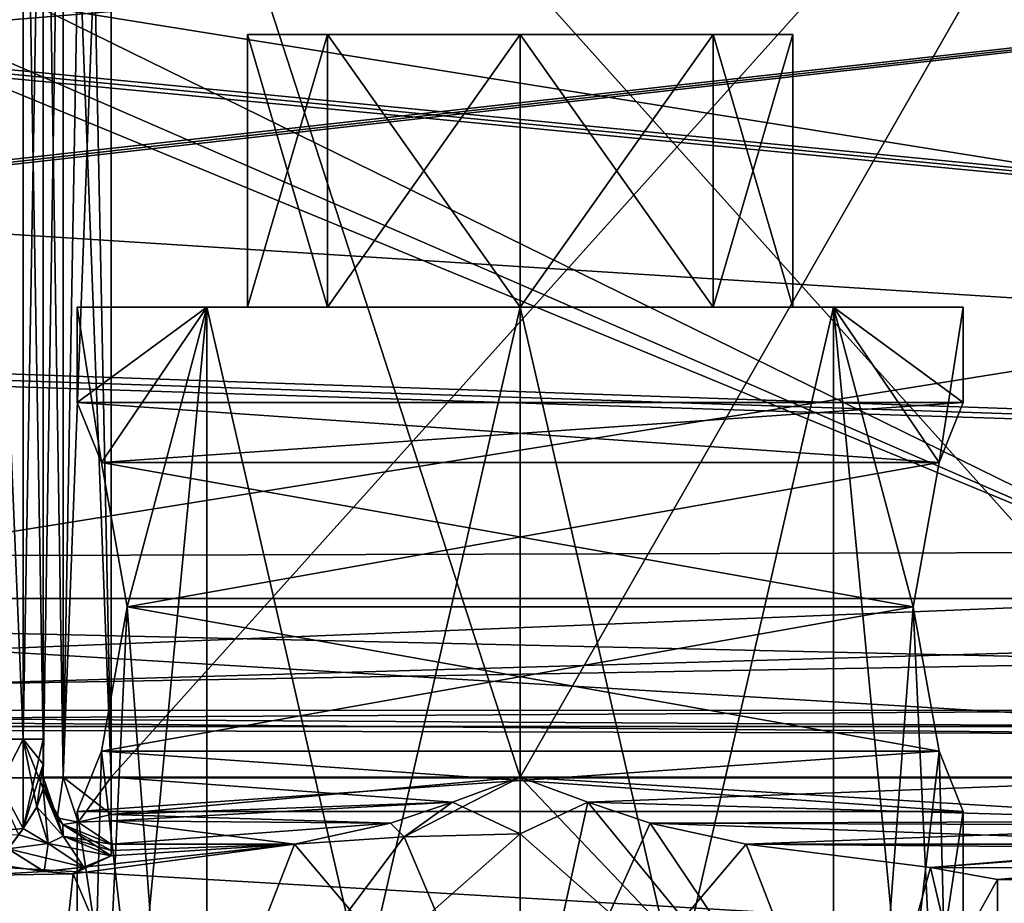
# Model space of a CAD drawing. Header units: millimetres. Extents: x -143 to 143, y -35 to 35.
# Tile 4 of 176: x -129.12 to -121.9, y -18.67 to -12.19. Entities that reach past the tile are written whole.
import ezdxf

# ---------------------------------------------------------------- set-up
doc = ezdxf.new("R2010")
doc.units = ezdxf.units.MM
doc.header["$LTSCALE"] = 65.185185
for name, color, linetype in [('1046', 7, 'CONTINUOUS'), ('1047', 7, 'CONTINUOUS'), ('1048', 7, 'CONTINUOUS'), ('1049', 7, 'CONTINUOUS'), ('1059', 7, 'CONTINUOUS'), ('1060', 7, 'CONTINUOUS'), ('1193', 7, 'CONTINUOUS'), ('1194', 7, 'CONTINUOUS'), ('1195', 7, 'CONTINUOUS'), ('1196', 7, 'CONTINUOUS'), ('1201', 7, 'CONTINUOUS'), ('1202', 7, 'CONTINUOUS'), ('1208', 7, 'CONTINUOUS'), ('1209', 7, 'CONTINUOUS'), ('1210', 7, 'CONTINUOUS'), ('1211', 7, 'CONTINUOUS'), ('1212', 7, 'CONTINUOUS'), ('1215', 7, 'CONTINUOUS'), ('1216', 7, 'CONTINUOUS'), ('1217', 7, 'CONTINUOUS'), ('1218', 7, 'CONTINUOUS'), ('1219', 7, 'CONTINUOUS'), ('1235', 7, 'CONTINUOUS'), ('1236', 7, 'CONTINUOUS'), ('1355', 7, 'CONTINUOUS'), ('1356', 7, 'CONTINUOUS'), ('1364', 7, 'CONTINUOUS'), ('1365', 7, 'CONTINUOUS'), ('1366', 7, 'CONTINUOUS'), ('1367', 7, 'CONTINUOUS'), ('1368', 7, 'CONTINUOUS'), ('1369', 7, 'CONTINUOUS'), ('1372', 7, 'CONTINUOUS'), ('1373', 7, 'CONTINUOUS'), ('904', 7, 'CONTINUOUS'), ('905', 7, 'CONTINUOUS'), ('906', 7, 'CONTINUOUS'), ('908', 7, 'CONTINUOUS'), ('919', 7, 'CONTINUOUS')]:
    doc.layers.add(name, color=color, linetype=linetype)

msp = doc.modelspace()

# ---------------------------------------------------------------- linework, layer by layer
at = {"layer": '1046', "color": 7, "linetype": 'CONTINUOUS', "true_color": 0xe0f2ff}
for points in [[(-93.65, -17.7535, 10.25), (-93.65, -10.25, 17.7535), (-140.45, -17.7535, 10.25), (-93.65, -17.7535, 10.25)], [(-140.45, -17.7535, 10.25), (-93.65, -10.25, 17.7535), (-140.45, -10.25, 17.7535), (-140.45, -17.7535, 10.25)], [(-125.45, -20.199, 3.5), (-93.65, -17.7535, 10.25), (-140.45, -17.7535, 10.25), (-125.45, -20.199, 3.5)], [(-140.45, -20.5), (-125.45, -20.199, 3.5), (-140.45, -17.7535, 10.25), (-140.45, -20.5)], [(-122.9752, -20.3501, 2.4749), (-93.65, -17.7535, 10.25), (-125.45, -20.199, 3.5), (-122.9752, -20.3501, 2.4749)], [(-121.95, -20.5), (-93.65, -17.7535, 10.25), (-122.9752, -20.3501, 2.4749), (-121.95, -20.5)], [(-93.65, -20.5), (-93.65, -17.7535, 10.25), (-121.95, -20.5), (-93.65, -20.5)]]:
    msp.add_3dface(points, dxfattribs=at)
at = {"layer": '1047', "color": 7, "linetype": 'CONTINUOUS', "true_color": 0xe0f2ff}
for points in [[(-93.65, -10.25, -17.7535), (-93.65, -17.7535, -10.25), (-140.45, -10.25, -17.7535), (-93.65, -10.25, -17.7535)], [(-140.45, -10.25, -17.7535), (-93.65, -17.7535, -10.25), (-140.45, -17.7535, -10.25), (-140.45, -10.25, -17.7535)], [(-93.65, -17.7535, -10.25), (-93.65, -20.5), (-140.45, -17.7535, -10.25), (-93.65, -17.7535, -10.25)], [(-140.45, -17.7535, -10.25), (-93.65, -20.5), (-125.45, -20.199, -3.5), (-140.45, -17.7535, -10.25)], [(-128.95, -20.5), (-140.45, -20.5), (-140.45, -17.7535, -10.25), (-128.95, -20.5)], [(-128.95, -20.5), (-140.45, -17.7535, -10.25), (-127.9248, -20.3501, -2.4749), (-128.95, -20.5)], [(-127.9248, -20.3501, -2.4749), (-140.45, -17.7535, -10.25), (-125.45, -20.199, -3.5), (-127.9248, -20.3501, -2.4749)]]:
    msp.add_3dface(points, dxfattribs=at)
at = {"layer": '1048', "color": 7, "linetype": 'CONTINUOUS', "true_color": 0xe0f2ff}
for points in [[(-93.65, -9.25, 16.0215), (-93.65, -16.0215, 9.25), (-140.45, -11.4594, 14.5235), (-93.65, -9.25, 16.0215)], [(-140.45, -11.4594, 14.5235), (-93.65, -16.0215, 9.25), (-140.2001, -11.5251, 14.4714), (-140.45, -11.4594, 14.5235)], [(-140.2001, -11.5251, 14.4714), (-93.65, -16.0215, 9.25), (-139.95, -11.5906, 14.419), (-140.2001, -11.5251, 14.4714)], [(-139.95, -11.5906, 14.419), (-93.65, -16.0215, 9.25), (-139.95, -13.0815, 13.0815), (-139.95, -11.5906, 14.419)], [(-139.95, -13.0815, 13.0815), (-93.65, -16.0215, 9.25), (-139.95, -14.419, 11.5906), (-139.95, -13.0815, 13.0815)], [(-139.95, -14.419, 11.5906), (-93.65, -16.0215, 9.25), (-140.2001, -14.4714, 11.5251), (-139.95, -14.419, 11.5906)], [(-93.65, -16.0215, 9.25), (-140.45, -14.5235, 11.4594), (-140.2001, -14.4714, 11.5251), (-93.65, -16.0215, 9.25)], [(-140.45, -16.1549, 9.0149), (-140.45, -14.5235, 11.4594), (-93.65, -16.0215, 9.25), (-140.45, -16.1549, 9.0149)], [(-120.15, -17.3787, 6.3429), (-140.45, -16.1549, 9.0149), (-93.65, -16.0215, 9.25), (-120.15, -17.3787, 6.3429)], [(-140.45, -17.3787, 6.3429), (-140.45, -16.1549, 9.0149), (-120.15, -17.3787, 6.3429), (-140.45, -17.3787, 6.3429)], [(-123.7938, -18.2412, 3.0833), (-120.15, -18.2412, 3.0833), (-93.65, -18.5), (-123.7938, -18.2412, 3.0833)], [(-122.4419, -18.4133, 1.7892), (-123.7938, -18.2412, 3.0833), (-93.65, -18.5), (-122.4419, -18.4133, 1.7892)], [(-121.95, -18.5), (-122.4419, -18.4133, 1.7892), (-93.65, -18.5), (-121.95, -18.5)]]:
    msp.add_3dface(points, dxfattribs=at)
at = {"layer": '1049', "color": 7, "linetype": 'CONTINUOUS', "true_color": 0xe0f2ff}
for points in [[(-93.65, -16.0215, -9.25), (-93.65, -9.25, -16.0215), (-140.45, -14.5235, -11.4594), (-93.65, -16.0215, -9.25)], [(-140.45, -14.5235, -11.4594), (-93.65, -9.25, -16.0215), (-140.2001, -14.4714, -11.5251), (-140.45, -14.5235, -11.4594)], [(-140.2001, -14.4714, -11.5251), (-93.65, -9.25, -16.0215), (-139.95, -14.419, -11.5906), (-140.2001, -14.4714, -11.5251)], [(-139.95, -14.419, -11.5906), (-93.65, -9.25, -16.0215), (-139.95, -13.0815, -13.0815), (-139.95, -14.419, -11.5906)], [(-139.95, -13.0815, -13.0815), (-93.65, -9.25, -16.0215), (-139.95, -11.5906, -14.419), (-139.95, -13.0815, -13.0815)], [(-140.45, -16.1549, -9.0149), (-93.65, -16.0215, -9.25), (-140.45, -14.5235, -11.4594), (-140.45, -16.1549, -9.0149)], [(-120.15, -17.3787, -6.3429), (-93.65, -16.0215, -9.25), (-140.45, -17.3787, -6.3429), (-120.15, -17.3787, -6.3429)], [(-140.45, -17.3787, -6.3429), (-93.65, -16.0215, -9.25), (-140.45, -16.1549, -9.0149), (-140.45, -17.3787, -6.3429)], [(-121.95, -18.5), (-93.65, -16.0215, -9.25), (-122.4419, -18.4133, -1.7892), (-121.95, -18.5)], [(-122.4419, -18.4133, -1.7892), (-93.65, -16.0215, -9.25), (-120.15, -18.2412, -3.0833), (-122.4419, -18.4133, -1.7892)], [(-121.95, -18.5), (-93.65, -18.5), (-93.65, -16.0215, -9.25), (-121.95, -18.5)], [(-123.7938, -18.2412, -3.0833), (-122.4419, -18.4133, -1.7892), (-120.15, -18.2412, -3.0833), (-123.7938, -18.2412, -3.0833)]]:
    msp.add_3dface(points, dxfattribs=at)
at = {"layer": '1059', "color": 7, "linetype": 'CONTINUOUS', "true_color": 0xe0f2ff}
for points in [[(-125.45, -20.199, 3.5), (-127.9248, -20.3501, 2.4749), (-125.45, -18.1659, 3.5), (-125.45, -20.199, 3.5)], [(-125.45, -18.1659, 3.5), (-127.9248, -20.3501, 2.4749), (-126.3013, -18.1859, 3.3949), (-125.45, -18.1659, 3.5)], [(-126.3013, -18.1859, 3.3949), (-127.9248, -20.3501, 2.4749), (-127.1062, -18.2412, 3.0833), (-126.3013, -18.1859, 3.3949)], [(-127.1062, -18.2412, -3.0833), (-125.45, -20.199, -3.5), (-126.3013, -18.1859, -3.3949), (-127.1062, -18.2412, -3.0833)], [(-125.45, -20.199, -3.5), (-125.45, -18.1659, -3.5), (-126.3013, -18.1859, -3.3949), (-125.45, -20.199, -3.5)], [(-127.1062, -18.2412, 3.0833), (-127.9248, -20.3501, 2.4749), (-128.7293, -18.4595, 1.2232), (-127.1062, -18.2412, 3.0833)], [(-128.7293, -18.4595, -1.2232), (-127.9248, -20.3501, -2.4749), (-127.1062, -18.2412, -3.0833), (-128.7293, -18.4595, -1.2232)], [(-127.9248, -20.3501, -2.4749), (-125.45, -20.199, -3.5), (-127.1062, -18.2412, -3.0833), (-127.9248, -20.3501, -2.4749)], [(-127.9248, -20.3501, 2.4749), (-128.95, -20.5), (-128.7293, -18.4595, 1.2232), (-127.9248, -20.3501, 2.4749)], [(-128.95, -20.5), (-127.9248, -20.3501, -2.4749), (-128.7293, -18.4595, -1.2232), (-128.95, -20.5)], [(-128.7293, -18.4595, 1.2232), (-128.95, -20.5), (-128.7293, -18.4595, -1.2232), (-128.7293, -18.4595, 1.2232)]]:
    msp.add_3dface(points, dxfattribs=at)
at = {"layer": '1060', "color": 7, "linetype": 'CONTINUOUS', "true_color": 0xe0f2ff}
for points in [[(-125.45, -17.7482, 3.5), (-125.45, -18.1659, 3.5), (-126.3013, -18.1859, 3.3949), (-125.45, -17.7482, 3.5)], [(-125.45, -17.7482, 3.5), (-126.3013, -18.1859, 3.3949), (-125.9458, -17.9328, 3.4647), (-125.45, -17.7482, 3.5)], [(-125.45, -18.1659, -3.5), (-125.45, -17.7482, -3.5), (-125.9458, -17.9328, -3.4647), (-125.45, -18.1659, -3.5)], [(-125.45, -18.1659, 3.5), (-125.45, -17.7482, 3.5), (-124.9542, -17.9328, 3.4647), (-125.45, -18.1659, 3.5)], [(-122.9752, -20.3501, -2.4749), (-125.45, -17.7482, -3.5), (-125.45, -18.1659, -3.5), (-122.9752, -20.3501, -2.4749)], [(-125.45, -17.7482, -3.5), (-122.9752, -20.3501, -2.4749), (-124.9542, -17.9328, -3.4647), (-125.45, -17.7482, -3.5)], [(-125.9458, -17.9328, 3.4647), (-126.3013, -18.1859, 3.3949), (-126.4026, -18.0869, 3.3679), (-125.9458, -17.9328, 3.4647)], [(-126.4026, -18.0869, -3.3679), (-126.3013, -18.1859, -3.3949), (-125.9458, -17.9328, -3.4647), (-126.4026, -18.0869, -3.3679)], [(-126.3013, -18.1859, -3.3949), (-125.45, -18.1659, -3.5), (-125.9458, -17.9328, -3.4647), (-126.3013, -18.1859, -3.3949)], [(-125.45, -20.199, 3.5), (-125.45, -18.1659, 3.5), (-124.9542, -17.9328, 3.4647), (-125.45, -20.199, 3.5)], [(-124.4974, -18.0869, 3.3679), (-125.45, -20.199, 3.5), (-124.9542, -17.9328, 3.4647), (-124.4974, -18.0869, 3.3679)], [(-124.9542, -17.9328, -3.4647), (-122.9752, -20.3501, -2.4749), (-124.4974, -18.0869, -3.3679), (-124.9542, -17.9328, -3.4647)], [(-126.3013, -18.1859, 3.3949), (-127.1062, -18.2412, 3.0833), (-126.4026, -18.0869, 3.3679), (-126.3013, -18.1859, 3.3949)], [(-127.1062, -18.2412, -3.0833), (-126.3013, -18.1859, -3.3949), (-126.4026, -18.0869, -3.3679), (-127.1062, -18.2412, -3.0833)], [(-123.7938, -18.2412, 3.0833), (-125.45, -20.199, 3.5), (-124.4974, -18.0869, 3.3679), (-123.7938, -18.2412, 3.0833)], [(-122.9752, -20.3501, -2.4749), (-123.7938, -18.2412, -3.0833), (-124.4974, -18.0869, -3.3679), (-122.9752, -20.3501, -2.4749)], [(-125.45, -20.199, -3.5), (-122.9752, -20.3501, -2.4749), (-125.45, -18.1659, -3.5), (-125.45, -20.199, -3.5)], [(-122.9752, -20.3501, 2.4749), (-125.45, -20.199, 3.5), (-123.7938, -18.2412, 3.0833), (-122.9752, -20.3501, 2.4749)], [(-122.9752, -20.3501, 2.4749), (-123.7938, -18.2412, 3.0833), (-122.4419, -18.4133, 1.7892), (-122.9752, -20.3501, 2.4749)], [(-122.9752, -20.3501, -2.4749), (-122.4419, -18.4133, -1.7892), (-123.7938, -18.2412, -3.0833), (-122.9752, -20.3501, -2.4749)], [(-122.9752, -20.3501, -2.4749), (-121.95, -20.5), (-122.4419, -18.4133, -1.7892), (-122.9752, -20.3501, -2.4749)], [(-122.9752, -20.3501, 2.4749), (-122.4419, -18.4133, 1.7892), (-121.95, -18.5), (-122.9752, -20.3501, 2.4749)], [(-121.95, -20.5), (-121.95, -18.5), (-122.4419, -18.4133, -1.7892), (-121.95, -20.5)], [(-121.95, -20.5), (-122.9752, -20.3501, 2.4749), (-121.95, -18.5), (-121.95, -20.5)]]:
    msp.add_3dface(points, dxfattribs=at)
at = {"layer": '1193', "color": 7, "linetype": 'CONTINUOUS', "true_color": 0xe0f2ff}
for points in [[(-129.45, -9, -2), (-129.45, -17.4714, -2), (-129.0964, -17.4714, -2.1464), (-129.45, -9, -2)], [(-129.0964, -9, -2.1464), (-129.45, -9, -2), (-129.0964, -17.4714, -2.1464), (-129.0964, -9, -2.1464)], [(-128.95, -9, -2.5), (-129.0964, -9, -2.1464), (-128.95, -17.4714, -2.5), (-128.95, -9, -2.5)], [(-128.95, -17.4714, -2.5), (-129.0964, -9, -2.1464), (-129.0964, -17.4714, -2.1464), (-128.95, -17.4714, -2.5)]]:
    msp.add_3dface(points, dxfattribs=at)
at = {"layer": '1194', "color": 7, "linetype": 'CONTINUOUS', "true_color": 0xe0f2ff}
for points in [[(-129.45, -17.4714, -2), (-129.45, -18.158, -1.727), (-129.0964, -17.4714, -2.1464), (-129.45, -17.4714, -2)], [(-129.0964, -17.4714, -2.1464), (-129.45, -18.158, -1.727), (-129.096, -18.1254, -1.9422), (-129.0964, -17.4714, -2.1464)], [(-128.95, -17.4714, -2.5), (-129.0964, -17.4714, -2.1464), (-129.096, -18.1254, -1.9422), (-128.95, -17.4714, -2.5)], [(-128.95, -17.4714, -2.5), (-129.096, -18.1254, -1.9422), (-128.95, -17.6528, -2.489), (-128.95, -17.4714, -2.5)], [(-129.096, -18.1254, -1.9422), (-128.9951, -17.9681, -2.1932), (-128.95, -17.6528, -2.489), (-129.096, -18.1254, -1.9422)], [(-128.95, -17.6528, -2.489), (-128.9951, -17.9681, -2.1932), (-128.95, -17.8316, -2.4561), (-128.95, -17.6528, -2.489)], [(-129.096, -18.1254, -1.9422), (-129.45, -18.158, -1.727), (-129.1287, -18.1713, -1.8704), (-129.096, -18.1254, -1.9422)]]:
    msp.add_3dface(points, dxfattribs=at)
at = {"layer": '1195', "color": 7, "linetype": 'CONTINUOUS', "true_color": 0xe0f2ff}
for points in [[(-129.45, -17.4714, 2), (-129.0964, -17.4714, 2.1464), (-129.0962, -18.1256, 1.9418), (-129.45, -17.4714, 2)], [(-129.45, -17.4714, 2), (-129.0962, -18.1256, 1.9418), (-129.1287, -18.1713, 1.8705), (-129.45, -17.4714, 2)], [(-128.95, -17.4714, 2.5), (-128.95, -17.6529, 2.489), (-129.0964, -17.4714, 2.1464), (-128.95, -17.4714, 2.5)], [(-128.95, -17.6529, 2.489), (-128.95, -17.8316, 2.4561), (-129.0964, -17.4714, 2.1464), (-128.95, -17.6529, 2.489)], [(-129.0964, -17.4714, 2.1464), (-128.95, -17.8316, 2.4561), (-128.9954, -17.9688, 2.1921), (-129.0964, -17.4714, 2.1464)], [(-129.0962, -18.1256, 1.9418), (-129.0964, -17.4714, 2.1464), (-128.9954, -17.9688, 2.1921), (-129.0962, -18.1256, 1.9418)]]:
    msp.add_3dface(points, dxfattribs=at)
at = {"layer": '1196', "color": 7, "linetype": 'CONTINUOUS', "true_color": 0xe0f2ff}
for points in [[(-129.45, -17.4714, 2), (-129.45, -9, 2), (-129.0964, -9, 2.1464), (-129.45, -17.4714, 2)], [(-129.0964, -17.4714, 2.1464), (-129.45, -17.4714, 2), (-129.0964, -9, 2.1464), (-129.0964, -17.4714, 2.1464)], [(-128.95, -9, 2.5), (-128.95, -17.4714, 2.5), (-129.0964, -17.4714, 2.1464), (-128.95, -9, 2.5)], [(-128.95, -9, 2.5), (-129.0964, -17.4714, 2.1464), (-129.0964, -9, 2.1464), (-128.95, -9, 2.5)]]:
    msp.add_3dface(points, dxfattribs=at)
at = {"layer": '1201', "color": 7, "linetype": 'CONTINUOUS', "true_color": 0xe0f2ff}
for points in [[(-128.8027, -8.5, -3.3544), (-128.95, -8.5, -3), (-128.8036, -17.7482, -3.3536), (-128.8027, -8.5, -3.3544)], [(-128.95, -8.5, -3), (-128.95, -17.7482, -3), (-128.8036, -17.7482, -3.3536), (-128.95, -8.5, -3)], [(-128.45, -17.7482, -3.5), (-128.8027, -8.5, -3.3544), (-128.8036, -17.7482, -3.3536), (-128.45, -17.7482, -3.5)], [(-128.45, -17.7482, -3.5), (-128.6397, -8.5, -3.4626), (-128.8027, -8.5, -3.3544), (-128.45, -17.7482, -3.5)], [(-128.45, -17.7482, -3.5), (-128.45, -8.5, -3.5), (-128.6397, -8.5, -3.4626), (-128.45, -17.7482, -3.5)]]:
    msp.add_3dface(points, dxfattribs=at)
at = {"layer": '1202', "color": 7, "linetype": 'CONTINUOUS', "true_color": 0xe0f2ff}
for points in [[(-128.95, -17.7482, 3), (-128.95, -8.5, 3), (-128.8027, -8.5, 3.3544), (-128.95, -17.7482, 3)], [(-128.95, -17.7482, 3), (-128.8027, -8.5, 3.3544), (-128.8036, -17.7482, 3.3536), (-128.95, -17.7482, 3)], [(-128.45, -8.5, 3.5), (-128.45, -17.7482, 3.5), (-128.8036, -17.7482, 3.3536), (-128.45, -8.5, 3.5)], [(-128.6397, -8.5, 3.4626), (-128.45, -8.5, 3.5), (-128.8036, -17.7482, 3.3536), (-128.6397, -8.5, 3.4626)], [(-128.8027, -8.5, 3.3544), (-128.6397, -8.5, 3.4626), (-128.8036, -17.7482, 3.3536), (-128.8027, -8.5, 3.3544)]]:
    msp.add_3dface(points, dxfattribs=at)
at = {"layer": '1208', "color": 7, "linetype": 'CONTINUOUS', "true_color": 0xe0f2ff}
for points in [[(-120.15, -17.7482, -3.5), (-125.45, -17.7482, -3.5), (-124.9542, -17.9328, -3.4647), (-120.15, -17.7482, -3.5)], [(-120.15, -17.7482, -3.5), (-124.9542, -17.9328, -3.4647), (-120.15, -18.071, -3.3819), (-120.15, -17.7482, -3.5)], [(-124.9542, -17.9328, -3.4647), (-124.4974, -18.0869, -3.3679), (-120.15, -18.071, -3.3819), (-124.9542, -17.9328, -3.4647)], [(-124.4974, -18.0869, -3.3679), (-120.15, -18.1018, -3.3536), (-120.15, -18.071, -3.3819), (-124.4974, -18.0869, -3.3679)], [(-124.4974, -18.0869, -3.3679), (-123.7938, -18.2412, -3.0833), (-120.15, -18.1018, -3.3536), (-124.4974, -18.0869, -3.3679)], [(-123.7938, -18.2412, -3.0833), (-120.15, -18.2412, -3.0833), (-120.15, -18.1018, -3.3536), (-123.7938, -18.2412, -3.0833)]]:
    msp.add_3dface(points, dxfattribs=at)
at = {"layer": '1209', "color": 7, "linetype": 'CONTINUOUS', "true_color": 0xe0f2ff}
for points in [[(-125.45, -17.7482, -3.5), (-128.45, -17.7482, -3.5), (-128.45, -18.0226, -3.418), (-125.45, -17.7482, -3.5)], [(-125.9458, -17.9328, -3.4647), (-125.45, -17.7482, -3.5), (-128.45, -18.0226, -3.418), (-125.9458, -17.9328, -3.4647)], [(-126.4026, -18.0869, -3.3679), (-125.9458, -17.9328, -3.4647), (-128.45, -18.0699, -3.3828), (-126.4026, -18.0869, -3.3679)], [(-128.45, -18.0699, -3.3828), (-125.9458, -17.9328, -3.4647), (-128.45, -18.0226, -3.418), (-128.45, -18.0699, -3.3828)], [(-128.45, -18.2412, -3.0833), (-126.4026, -18.0869, -3.3679), (-128.45, -18.0699, -3.3828), (-128.45, -18.2412, -3.0833)], [(-127.1062, -18.2412, -3.0833), (-126.4026, -18.0869, -3.3679), (-128.45, -18.2412, -3.0833), (-127.1062, -18.2412, -3.0833)]]:
    msp.add_3dface(points, dxfattribs=at)
at = {"layer": '1210', "color": 7, "linetype": 'CONTINUOUS', "true_color": 0xe0f2ff}
for points in [[(-128.8036, -17.7482, -3.3536), (-128.95, -17.7482, -3), (-128.8476, -18.0471, -3.0505), (-128.8036, -17.7482, -3.3536)], [(-128.6933, -18.0796, -3.2847), (-128.8036, -17.7482, -3.3536), (-128.8476, -18.0471, -3.0505), (-128.6933, -18.0796, -3.2847)], [(-128.45, -17.7482, -3.5), (-128.8036, -17.7482, -3.3536), (-128.45, -18.0226, -3.418), (-128.45, -17.7482, -3.5)], [(-128.45, -18.0226, -3.418), (-128.8036, -17.7482, -3.3536), (-128.6933, -18.0796, -3.2847), (-128.45, -18.0226, -3.418)], [(-128.6933, -18.0796, -3.2847), (-128.8476, -18.0471, -3.0505), (-128.8042, -18.0962, -3.0588), (-128.6933, -18.0796, -3.2847)], [(-128.45, -18.0699, -3.3828), (-128.45, -18.0226, -3.418), (-128.6933, -18.0796, -3.2847), (-128.45, -18.0699, -3.3828)], [(-128.45, -18.2412, -3.0833), (-128.6933, -18.0796, -3.2847), (-128.8042, -18.0962, -3.0588), (-128.45, -18.2412, -3.0833)], [(-128.45, -18.2412, -3.0833), (-128.45, -18.0699, -3.3828), (-128.6933, -18.0796, -3.2847), (-128.45, -18.2412, -3.0833)]]:
    msp.add_3dface(points, dxfattribs=at)
at = {"layer": '1211', "color": 7, "linetype": 'CONTINUOUS', "true_color": 0xe0f2ff}
for points in [[(-128.8476, -18.0471, -3.0505), (-128.95, -17.7482, -3), (-128.8036, -18.1819, -2.5043), (-128.8476, -18.0471, -3.0505)], [(-128.8036, -18.1819, -2.5043), (-128.95, -17.7482, -3), (-128.95, -17.792, -2.7284), (-128.8036, -18.1819, -2.5043)], [(-128.95, -17.8316, -2.4561), (-128.8036, -18.1819, -2.5043), (-128.95, -17.792, -2.7284), (-128.95, -17.8316, -2.4561)], [(-128.8042, -18.0962, -3.0588), (-128.8476, -18.0471, -3.0505), (-128.8036, -18.1819, -2.5043), (-128.8042, -18.0962, -3.0588)], [(-128.45, -18.2412, -3.0833), (-128.8042, -18.0962, -3.0588), (-128.45, -18.2862, -2.8042), (-128.45, -18.2412, -3.0833)], [(-128.45, -18.327, -2.5243), (-128.8042, -18.0962, -3.0588), (-128.8036, -18.1819, -2.5043), (-128.45, -18.327, -2.5243)], [(-128.8042, -18.0962, -3.0588), (-128.45, -18.327, -2.5243), (-128.45, -18.2862, -2.8042), (-128.8042, -18.0962, -3.0588)]]:
    msp.add_3dface(points, dxfattribs=at)
at = {"layer": '1212', "color": 7, "linetype": 'CONTINUOUS', "true_color": 0xe0f2ff}
for points in [[(-128.95, -17.8316, -2.4561), (-128.9951, -17.9681, -2.1932), (-128.8036, -18.1819, -2.5043), (-128.95, -17.8316, -2.4561)], [(-128.9951, -17.9681, -2.1932), (-129.096, -18.1254, -1.9422), (-128.9138, -18.237, -2.0713), (-128.9951, -17.9681, -2.1932)], [(-128.8036, -18.1819, -2.5043), (-128.9951, -17.9681, -2.1932), (-128.9138, -18.237, -2.0713), (-128.8036, -18.1819, -2.5043)], [(-129.096, -18.1254, -1.9422), (-129.1287, -18.1713, -1.8704), (-128.9138, -18.237, -2.0713), (-129.096, -18.1254, -1.9422)], [(-129.1287, -18.1713, -1.8704), (-129.2067, -18.2747, -1.6964), (-128.9138, -18.237, -2.0713), (-129.1287, -18.1713, -1.8704)], [(-128.45, -18.327, -2.5243), (-128.8036, -18.1819, -2.5043), (-128.9138, -18.237, -2.0713), (-128.45, -18.327, -2.5243)], [(-128.9138, -18.237, -2.0713), (-129.2067, -18.2747, -1.6964), (-128.6519, -18.4091, -1.8317), (-128.9138, -18.237, -2.0713)], [(-128.45, -18.327, -2.5243), (-128.9138, -18.237, -2.0713), (-128.6519, -18.4091, -1.8317), (-128.45, -18.327, -2.5243)], [(-129.2067, -18.2747, -1.6964), (-129.3082, -18.3881, -1.4485), (-128.9445, -18.4417, -1.4678), (-129.2067, -18.2747, -1.6964)], [(-128.6519, -18.4091, -1.8317), (-129.2067, -18.2747, -1.6964), (-128.9445, -18.4417, -1.4678), (-128.6519, -18.4091, -1.8317)], [(-129.3082, -18.3881, -1.4485), (-129.45, -18.4698, -1.0571), (-128.9445, -18.4417, -1.4678), (-129.3082, -18.3881, -1.4485)]]:
    msp.add_3dface(points, dxfattribs=at)
at = {"layer": '1215', "color": 7, "linetype": 'CONTINUOUS', "true_color": 0xe0f2ff}
for points in [[(-125.45, -17.7482, 3.5), (-120.15, -17.7482, 3.5), (-120.15, -18.071, 3.3819), (-125.45, -17.7482, 3.5)], [(-124.9542, -17.9328, 3.4647), (-125.45, -17.7482, 3.5), (-120.15, -18.071, 3.3819), (-124.9542, -17.9328, 3.4647)], [(-124.4974, -18.0869, 3.3679), (-124.9542, -17.9328, 3.4647), (-120.15, -18.071, 3.3819), (-124.4974, -18.0869, 3.3679)], [(-124.4974, -18.0869, 3.3679), (-120.15, -18.071, 3.3819), (-120.15, -18.1018, 3.3536), (-124.4974, -18.0869, 3.3679)], [(-120.15, -18.2412, 3.0833), (-123.7938, -18.2412, 3.0833), (-124.4974, -18.0869, 3.3679), (-120.15, -18.2412, 3.0833)], [(-120.15, -18.2412, 3.0833), (-124.4974, -18.0869, 3.3679), (-120.15, -18.1018, 3.3536), (-120.15, -18.2412, 3.0833)]]:
    msp.add_3dface(points, dxfattribs=at)
at = {"layer": '1216', "color": 7, "linetype": 'CONTINUOUS', "true_color": 0xe0f2ff}
for points in [[(-128.45, -17.7482, 3.5), (-125.45, -17.7482, 3.5), (-125.9458, -17.9328, 3.4647), (-128.45, -17.7482, 3.5)], [(-128.45, -17.7482, 3.5), (-125.9458, -17.9328, 3.4647), (-128.45, -18.0226, 3.418), (-128.45, -17.7482, 3.5)], [(-125.9458, -17.9328, 3.4647), (-126.4026, -18.0869, 3.3679), (-128.45, -18.0226, 3.418), (-125.9458, -17.9328, 3.4647)], [(-128.45, -18.0226, 3.418), (-126.4026, -18.0869, 3.3679), (-128.45, -18.0699, 3.3828), (-128.45, -18.0226, 3.418)], [(-126.4026, -18.0869, 3.3679), (-127.1062, -18.2412, 3.0833), (-128.45, -18.0699, 3.3828), (-126.4026, -18.0869, 3.3679)], [(-128.45, -18.0699, 3.3828), (-127.1062, -18.2412, 3.0833), (-128.45, -18.2412, 3.0833), (-128.45, -18.0699, 3.3828)]]:
    msp.add_3dface(points, dxfattribs=at)
at = {"layer": '1217', "color": 7, "linetype": 'CONTINUOUS', "true_color": 0xe0f2ff}
for points in [[(-128.95, -17.7482, 3), (-128.8036, -17.7482, 3.3536), (-128.8476, -18.0471, 3.0505), (-128.95, -17.7482, 3)], [(-128.8476, -18.0471, 3.0505), (-128.8036, -17.7482, 3.3536), (-128.6933, -18.0796, 3.2847), (-128.8476, -18.0471, 3.0505)], [(-128.8036, -17.7482, 3.3536), (-128.45, -17.7482, 3.5), (-128.6933, -18.0796, 3.2847), (-128.8036, -17.7482, 3.3536)], [(-128.45, -17.7482, 3.5), (-128.45, -18.0226, 3.418), (-128.6933, -18.0796, 3.2847), (-128.45, -17.7482, 3.5)], [(-128.8476, -18.0471, 3.0505), (-128.6933, -18.0796, 3.2847), (-128.8042, -18.0962, 3.0588), (-128.8476, -18.0471, 3.0505)], [(-128.45, -18.0226, 3.418), (-128.45, -18.2412, 3.0833), (-128.6933, -18.0796, 3.2847), (-128.45, -18.0226, 3.418)], [(-128.45, -18.0226, 3.418), (-128.45, -18.0699, 3.3828), (-128.45, -18.2412, 3.0833), (-128.45, -18.0226, 3.418)], [(-128.6933, -18.0796, 3.2847), (-128.45, -18.2412, 3.0833), (-128.8042, -18.0962, 3.0588), (-128.6933, -18.0796, 3.2847)]]:
    msp.add_3dface(points, dxfattribs=at)
at = {"layer": '1218', "color": 7, "linetype": 'CONTINUOUS', "true_color": 0xe0f2ff}
for points in [[(-128.95, -17.792, 2.7284), (-128.95, -17.7482, 3), (-128.8476, -18.0471, 3.0505), (-128.95, -17.792, 2.7284)], [(-128.95, -17.8316, 2.4561), (-128.95, -17.792, 2.7284), (-128.8476, -18.0471, 3.0505), (-128.95, -17.8316, 2.4561)], [(-128.95, -17.8316, 2.4561), (-128.8476, -18.0471, 3.0505), (-128.8042, -18.0962, 3.0588), (-128.95, -17.8316, 2.4561)], [(-128.95, -17.8316, 2.4561), (-128.8042, -18.0962, 3.0588), (-128.8036, -18.1819, 2.5043), (-128.95, -17.8316, 2.4561)], [(-128.8042, -18.0962, 3.0588), (-128.45, -18.2412, 3.0833), (-128.8036, -18.1819, 2.5043), (-128.8042, -18.0962, 3.0588)], [(-128.8036, -18.1819, 2.5043), (-128.45, -18.2412, 3.0833), (-128.45, -18.2862, 2.8042), (-128.8036, -18.1819, 2.5043)], [(-128.45, -18.327, 2.5243), (-128.8036, -18.1819, 2.5043), (-128.45, -18.2862, 2.8042), (-128.45, -18.327, 2.5243)]]:
    msp.add_3dface(points, dxfattribs=at)
at = {"layer": '1219', "color": 7, "linetype": 'CONTINUOUS', "true_color": 0xe0f2ff}
for points in [[(-128.9954, -17.9688, 2.1921), (-128.95, -17.8316, 2.4561), (-128.9138, -18.237, 2.0714), (-128.9954, -17.9688, 2.1921)], [(-128.95, -17.8316, 2.4561), (-128.8036, -18.1819, 2.5043), (-128.9138, -18.237, 2.0714), (-128.95, -17.8316, 2.4561)], [(-129.0962, -18.1256, 1.9418), (-128.9954, -17.9688, 2.1921), (-128.9138, -18.237, 2.0714), (-129.0962, -18.1256, 1.9418)], [(-129.1287, -18.1713, 1.8705), (-129.0962, -18.1256, 1.9418), (-129.2069, -18.275, 1.696), (-129.1287, -18.1713, 1.8705)], [(-129.2069, -18.275, 1.696), (-129.0962, -18.1256, 1.9418), (-128.9138, -18.237, 2.0714), (-129.2069, -18.275, 1.696)], [(-128.9138, -18.237, 2.0714), (-128.8036, -18.1819, 2.5043), (-128.6517, -18.4091, 1.832), (-128.9138, -18.237, 2.0714)], [(-128.8036, -18.1819, 2.5043), (-128.45, -18.327, 2.5243), (-128.6517, -18.4091, 1.832), (-128.8036, -18.1819, 2.5043)], [(-129.2069, -18.275, 1.696), (-128.9138, -18.237, 2.0714), (-128.9431, -18.4416, 1.4693), (-129.2069, -18.275, 1.696)], [(-128.9431, -18.4416, 1.4693), (-128.9138, -18.237, 2.0714), (-128.6517, -18.4091, 1.832), (-128.9431, -18.4416, 1.4693)], [(-129.45, -18.4698, 1.0571), (-129.2069, -18.275, 1.696), (-128.9431, -18.4416, 1.4693), (-129.45, -18.4698, 1.0571)]]:
    msp.add_3dface(points, dxfattribs=at)
at = {"layer": '1235', "color": 7, "linetype": 'CONTINUOUS', "true_color": 0xe0f2ff}
for points in [[(-120.15, -16.4393, 5), (-140.45, -16.4393, 5), (-140.45, -17.2587, 5.4268), (-120.15, -16.4393, 5)], [(-120.15, -16.9014, 5.1132), (-120.15, -16.4393, 5), (-140.45, -17.2587, 5.4268), (-120.15, -16.9014, 5.1132)], [(-120.15, -17.2594, 5.4278), (-120.15, -16.9014, 5.1132), (-140.45, -17.2587, 5.4268), (-120.15, -17.2594, 5.4278)], [(-140.45, -17.3787, 6.3429), (-120.15, -17.2594, 5.4278), (-140.45, -17.2587, 5.4268), (-140.45, -17.3787, 6.3429)], [(-140.45, -17.3787, 6.3429), (-120.15, -17.431, 5.8717), (-120.15, -17.2594, 5.4278), (-140.45, -17.3787, 6.3429)], [(-140.45, -17.3787, 6.3429), (-120.15, -17.3787, 6.3429), (-120.15, -17.431, 5.8717), (-140.45, -17.3787, 6.3429)]]:
    msp.add_3dface(points, dxfattribs=at)
at = {"layer": '1236', "color": 7, "linetype": 'CONTINUOUS', "true_color": 0xe0f2ff}
for points in [[(-140.45, -16.4393, -5), (-120.15, -16.4393, -5), (-120.15, -16.9014, -5.1132), (-140.45, -16.4393, -5)], [(-140.45, -16.4393, -5), (-120.15, -16.9014, -5.1132), (-140.45, -17.2587, -5.4268), (-140.45, -16.4393, -5)], [(-120.15, -16.9014, -5.1132), (-120.15, -17.2594, -5.4278), (-140.45, -17.2587, -5.4268), (-120.15, -16.9014, -5.1132)], [(-120.15, -17.3787, -6.3429), (-140.45, -17.3787, -6.3429), (-140.45, -17.2587, -5.4268), (-120.15, -17.3787, -6.3429)], [(-120.15, -17.431, -5.8717), (-120.15, -17.3787, -6.3429), (-140.45, -17.2587, -5.4268), (-120.15, -17.431, -5.8717)], [(-120.15, -17.2594, -5.4278), (-120.15, -17.431, -5.8717), (-140.45, -17.2587, -5.4268), (-120.15, -17.2594, -5.4278)]]:
    msp.add_3dface(points, dxfattribs=at)
at = {"layer": '1355', "color": 7, "linetype": 'CONTINUOUS', "true_color": 0xe0f2ff}
for points in [[(-128.95, -9, -2.5), (-128.95, -17.4714, -2.5), (-128.95, -8.5, -3), (-128.95, -9, -2.5)], [(-128.95, -8.5, -3), (-128.95, -17.4714, -2.5), (-128.95, -17.7482, -3), (-128.95, -8.5, -3)], [(-128.95, -17.4714, -2.5), (-128.95, -17.6528, -2.489), (-128.95, -17.7482, -3), (-128.95, -17.4714, -2.5)], [(-128.95, -17.6528, -2.489), (-128.95, -17.8316, -2.4561), (-128.95, -17.7482, -3), (-128.95, -17.6528, -2.489)], [(-128.95, -17.7482, -3), (-128.95, -17.8316, -2.4561), (-128.95, -17.792, -2.7284), (-128.95, -17.7482, -3)]]:
    msp.add_3dface(points, dxfattribs=at)
at = {"layer": '1356', "color": 7, "linetype": 'CONTINUOUS', "true_color": 0xe0f2ff}
for points in [[(-128.7293, -18.4595, -1.2232), (-127.1062, -18.2412, -3.0833), (-128.9445, -18.4417, -1.4678), (-128.7293, -18.4595, -1.2232)], [(-127.1062, -18.2412, -3.0833), (-128.6519, -18.4091, -1.8317), (-128.9445, -18.4417, -1.4678), (-127.1062, -18.2412, -3.0833)], [(-127.1062, -18.2412, 3.0833), (-128.7293, -18.4595, 1.2232), (-128.45, -18.327, 2.5243), (-127.1062, -18.2412, 3.0833)], [(-127.1062, -18.2412, -3.0833), (-128.45, -18.327, -2.5243), (-128.6519, -18.4091, -1.8317), (-127.1062, -18.2412, -3.0833)], [(-128.45, -18.2412, 3.0833), (-127.1062, -18.2412, 3.0833), (-128.45, -18.2862, 2.8042), (-128.45, -18.2412, 3.0833)], [(-127.1062, -18.2412, 3.0833), (-128.45, -18.327, 2.5243), (-128.45, -18.2862, 2.8042), (-127.1062, -18.2412, 3.0833)], [(-127.1062, -18.2412, -3.0833), (-128.45, -18.2412, -3.0833), (-128.45, -18.2862, -2.8042), (-127.1062, -18.2412, -3.0833)], [(-128.45, -18.327, -2.5243), (-127.1062, -18.2412, -3.0833), (-128.45, -18.2862, -2.8042), (-128.45, -18.327, -2.5243)], [(-128.45, -18.327, 2.5243), (-128.7293, -18.4595, 1.2232), (-128.6517, -18.4091, 1.832), (-128.45, -18.327, 2.5243)], [(-128.7293, -18.4595, 1.2232), (-128.9431, -18.4416, 1.4693), (-128.6517, -18.4091, 1.832), (-128.7293, -18.4595, 1.2232)], [(-128.7293, -18.4595, 1.2232), (-129.45, -18.4698, 1.0571), (-128.9431, -18.4416, 1.4693), (-128.7293, -18.4595, 1.2232)], [(-129.45, -18.4698, -1.0571), (-128.7293, -18.4595, -1.2232), (-128.9445, -18.4417, -1.4678), (-129.45, -18.4698, -1.0571)], [(-128.7293, -18.4595, 1.2232), (-128.7293, -18.4595, -1.2232), (-129.45, -18.4698, 1.0571), (-128.7293, -18.4595, 1.2232)], [(-128.7293, -18.4595, -1.2232), (-129.45, -18.4698, -1.0571), (-129.45, -18.4698, 1.0571), (-128.7293, -18.4595, -1.2232)]]:
    msp.add_3dface(points, dxfattribs=at)
at = {"layer": '1364', "color": 7, "linetype": 'CONTINUOUS', "true_color": 0xe0f2ff}
for points in [[(-128.7, -14.3), (-128.7, -15), (-128.5216, -15.4408, 1.0621), (-128.7, -14.3)], [(-127.7481, -14.3, 2.2981), (-128.7, -14.3), (-128.5216, -15.4408, 1.0621), (-127.7481, -14.3, 2.2981)], [(-128.3331, -16.5, 1.5), (-127.7481, -14.3, 2.2981), (-128.5216, -15.4408, 1.0621), (-128.3331, -16.5, 1.5)], [(-127.7481, -24.3, 2.2981), (-127.7481, -14.3, 2.2981), (-128.3331, -16.5, 1.5), (-127.7481, -24.3, 2.2981)], [(-125.45, -14.3, 3.25), (-127.7481, -14.3, 2.2981), (-125.45, -24.3, 3.25), (-125.45, -14.3, 3.25)], [(-125.45, -24.3, 3.25), (-127.7481, -14.3, 2.2981), (-127.7481, -24.3, 2.2981), (-125.45, -24.3, 3.25)], [(-123.1519, -14.3, 2.2981), (-125.45, -14.3, 3.25), (-123.1519, -24.3, 2.2981), (-123.1519, -14.3, 2.2981)], [(-123.1519, -24.3, 2.2981), (-125.45, -14.3, 3.25), (-125.45, -24.3, 3.25), (-123.1519, -24.3, 2.2981)], [(-122.2, -14.3), (-123.1519, -14.3, 2.2981), (-122.2, -15), (-122.2, -14.3)], [(-122.2, -15), (-123.1519, -14.3, 2.2981), (-122.3784, -15.4408, 1.0621), (-122.2, -15)], [(-122.3784, -15.4408, 1.0621), (-123.1519, -14.3, 2.2981), (-122.5669, -16.5, 1.5), (-122.3784, -15.4408, 1.0621)], [(-122.5669, -16.5, 1.5), (-123.1519, -14.3, 2.2981), (-122.2, -24.3), (-122.5669, -16.5, 1.5)], [(-122.2, -24.3), (-123.1519, -14.3, 2.2981), (-123.1519, -24.3, 2.2981), (-122.2, -24.3)], [(-128.5216, -17.5592, 1.0621), (-127.7481, -24.3, 2.2981), (-128.3331, -16.5, 1.5), (-128.5216, -17.5592, 1.0621)], [(-122.3784, -17.5592, 1.0621), (-122.5669, -16.5, 1.5), (-122.2, -24.3), (-122.3784, -17.5592, 1.0621)], [(-128.7, -18), (-127.7481, -24.3, 2.2981), (-128.5216, -17.5592, 1.0621), (-128.7, -18)], [(-122.2, -18), (-122.3784, -17.5592, 1.0621), (-122.2, -24.3), (-122.2, -18)], [(-128.7, -24.3), (-127.7481, -24.3, 2.2981), (-128.7, -18), (-128.7, -24.3)]]:
    msp.add_3dface(points, dxfattribs=at)
at = {"layer": '1365', "color": 7, "linetype": 'CONTINUOUS', "true_color": 0xe0f2ff}
for points in [[(-128.7, -14.3), (-127.7481, -14.3, 2.2981), (-127.45, -14.3), (-128.7, -14.3)], [(-127.7481, -14.3, -2.2981), (-128.7, -14.3), (-126.8642, -14.3, -1.4142), (-127.7481, -14.3, -2.2981)], [(-128.7, -14.3), (-127.45, -14.3), (-126.8642, -14.3, -1.4142), (-128.7, -14.3)], [(-127.7481, -14.3, 2.2981), (-125.45, -14.3, 3.25), (-123.1519, -14.3, 2.2981), (-127.7481, -14.3, 2.2981)], [(-127.7481, -14.3, 2.2981), (-123.1519, -14.3, 2.2981), (-125.45, -14.3, 2), (-127.7481, -14.3, 2.2981)], [(-127.45, -14.3), (-127.7481, -14.3, 2.2981), (-126.8642, -14.3, 1.4142), (-127.45, -14.3)], [(-126.8642, -14.3, 1.4142), (-127.7481, -14.3, 2.2981), (-125.45, -14.3, 2), (-126.8642, -14.3, 1.4142)], [(-125.45, -14.3, -3.25), (-127.7481, -14.3, -2.2981), (-123.1519, -14.3, -2.2981), (-125.45, -14.3, -3.25)], [(-123.1519, -14.3, -2.2981), (-127.7481, -14.3, -2.2981), (-125.45, -14.3, -2), (-123.1519, -14.3, -2.2981)], [(-125.45, -14.3, -2), (-127.7481, -14.3, -2.2981), (-126.8642, -14.3, -1.4142), (-125.45, -14.3, -2)], [(-125.45, -14.3, 2), (-123.1519, -14.3, 2.2981), (-124.0358, -14.3, 1.4142), (-125.45, -14.3, 2)], [(-124.0358, -14.3, -1.4142), (-123.1519, -14.3, -2.2981), (-125.45, -14.3, -2), (-124.0358, -14.3, -1.4142)], [(-123.1519, -14.3, 2.2981), (-122.2, -14.3), (-124.0358, -14.3, 1.4142), (-123.1519, -14.3, 2.2981)], [(-124.0358, -14.3, 1.4142), (-122.2, -14.3), (-123.45, -14.3), (-124.0358, -14.3, 1.4142)], [(-123.45, -14.3), (-123.1519, -14.3, -2.2981), (-124.0358, -14.3, -1.4142), (-123.45, -14.3)], [(-122.2, -14.3), (-123.1519, -14.3, -2.2981), (-123.45, -14.3), (-122.2, -14.3)]]:
    msp.add_3dface(points, dxfattribs=at)
at = {"layer": '1366', "color": 7, "linetype": 'CONTINUOUS', "true_color": 0xe0f2ff}
for points in [[(-128.7, -15), (-128.7, -14.3), (-127.7481, -14.3, -2.2981), (-128.7, -15)], [(-128.7, -15), (-127.7481, -14.3, -2.2981), (-128.5216, -15.4408, -1.0621), (-128.7, -15)], [(-127.7481, -14.3, -2.2981), (-128.7, -24.3), (-128.3331, -16.5, -1.5), (-127.7481, -14.3, -2.2981)], [(-128.7, -24.3), (-127.7481, -14.3, -2.2981), (-127.7481, -24.3, -2.2981), (-128.7, -24.3)], [(-128.5216, -15.4408, -1.0621), (-127.7481, -14.3, -2.2981), (-128.3331, -16.5, -1.5), (-128.5216, -15.4408, -1.0621)], [(-127.7481, -14.3, -2.2981), (-125.45, -14.3, -3.25), (-127.7481, -24.3, -2.2981), (-127.7481, -14.3, -2.2981)], [(-127.7481, -24.3, -2.2981), (-125.45, -14.3, -3.25), (-125.45, -24.3, -3.25), (-127.7481, -24.3, -2.2981)], [(-125.45, -14.3, -3.25), (-123.1519, -14.3, -2.2981), (-125.45, -24.3, -3.25), (-125.45, -14.3, -3.25)], [(-125.45, -24.3, -3.25), (-123.1519, -14.3, -2.2981), (-123.1519, -24.3, -2.2981), (-125.45, -24.3, -3.25)], [(-123.1519, -14.3, -2.2981), (-122.2, -14.3), (-122.3784, -15.4408, -1.0621), (-123.1519, -14.3, -2.2981)], [(-123.1519, -24.3, -2.2981), (-123.1519, -14.3, -2.2981), (-122.5669, -16.5, -1.5), (-123.1519, -24.3, -2.2981)], [(-122.5669, -16.5, -1.5), (-123.1519, -14.3, -2.2981), (-122.3784, -15.4408, -1.0621), (-122.5669, -16.5, -1.5)], [(-122.2, -14.3), (-122.2, -15), (-122.3784, -15.4408, -1.0621), (-122.2, -14.3)], [(-128.3331, -16.5, -1.5), (-128.7, -24.3), (-128.5216, -17.5592, -1.0621), (-128.3331, -16.5, -1.5)], [(-122.3784, -17.5592, -1.0621), (-123.1519, -24.3, -2.2981), (-122.5669, -16.5, -1.5), (-122.3784, -17.5592, -1.0621)], [(-128.7, -24.3), (-128.7, -18), (-128.5216, -17.5592, -1.0621), (-128.7, -24.3)], [(-122.2, -18), (-123.1519, -24.3, -2.2981), (-122.3784, -17.5592, -1.0621), (-122.2, -18)], [(-122.2, -18), (-122.2, -24.3), (-123.1519, -24.3, -2.2981), (-122.2, -18)]]:
    msp.add_3dface(points, dxfattribs=at)
at = {"layer": '1367', "color": 7, "linetype": 'CONTINUOUS', "true_color": 0xe0f2ff}
for points in [[(-127.45, -14.3), (-126.8642, -14.3, 1.4142), (-127.45, -12.3), (-127.45, -14.3)], [(-127.45, -12.3), (-126.8642, -14.3, 1.4142), (-126.8642, -12.3, 1.4142), (-127.45, -12.3)], [(-126.8642, -14.3, 1.4142), (-125.45, -14.3, 2), (-126.8642, -12.3, 1.4142), (-126.8642, -14.3, 1.4142)], [(-126.8642, -12.3, 1.4142), (-125.45, -14.3, 2), (-125.45, -12.3, 2), (-126.8642, -12.3, 1.4142)], [(-125.45, -14.3, 2), (-124.0358, -14.3, 1.4142), (-125.45, -12.3, 2), (-125.45, -14.3, 2)], [(-125.45, -12.3, 2), (-124.0358, -14.3, 1.4142), (-124.0358, -12.3, 1.4142), (-125.45, -12.3, 2)], [(-124.0358, -14.3, 1.4142), (-123.45, -14.3), (-124.0358, -12.3, 1.4142), (-124.0358, -14.3, 1.4142)], [(-124.0358, -12.3, 1.4142), (-123.45, -14.3), (-123.45, -12.3), (-124.0358, -12.3, 1.4142)]]:
    msp.add_3dface(points, dxfattribs=at)
at = {"layer": '1368', "color": 7, "linetype": 'CONTINUOUS', "true_color": 0xe0f2ff}
for points in [[(-127.45, -12.3), (-126.8642, -12.3, 1.4142), (-123.45, -12.3), (-127.45, -12.3)], [(-127.45, -12.3), (-123.45, -12.3), (-124.0358, -12.3, -1.4142), (-127.45, -12.3)], [(-126.8642, -12.3, -1.4142), (-127.45, -12.3), (-124.0358, -12.3, -1.4142), (-126.8642, -12.3, -1.4142)], [(-126.8642, -12.3, 1.4142), (-125.45, -12.3, 2), (-124.0358, -12.3, 1.4142), (-126.8642, -12.3, 1.4142)], [(-126.8642, -12.3, 1.4142), (-124.0358, -12.3, 1.4142), (-123.45, -12.3), (-126.8642, -12.3, 1.4142)], [(-125.45, -12.3, -2), (-126.8642, -12.3, -1.4142), (-124.0358, -12.3, -1.4142), (-125.45, -12.3, -2)]]:
    msp.add_3dface(points, dxfattribs=at)
at = {"layer": '1369', "color": 7, "linetype": 'CONTINUOUS', "true_color": 0xe0f2ff}
for points in [[(-126.8642, -14.3, -1.4142), (-127.45, -14.3), (-126.8642, -12.3, -1.4142), (-126.8642, -14.3, -1.4142)], [(-127.45, -14.3), (-127.45, -12.3), (-126.8642, -12.3, -1.4142), (-127.45, -14.3)], [(-125.45, -14.3, -2), (-126.8642, -14.3, -1.4142), (-125.45, -12.3, -2), (-125.45, -14.3, -2)], [(-126.8642, -14.3, -1.4142), (-126.8642, -12.3, -1.4142), (-125.45, -12.3, -2), (-126.8642, -14.3, -1.4142)], [(-124.0358, -14.3, -1.4142), (-125.45, -14.3, -2), (-124.0358, -12.3, -1.4142), (-124.0358, -14.3, -1.4142)], [(-125.45, -14.3, -2), (-125.45, -12.3, -2), (-124.0358, -12.3, -1.4142), (-125.45, -14.3, -2)], [(-123.45, -14.3), (-124.0358, -14.3, -1.4142), (-123.45, -12.3), (-123.45, -14.3)], [(-123.45, -12.3), (-124.0358, -14.3, -1.4142), (-124.0358, -12.3, -1.4142), (-123.45, -12.3)]]:
    msp.add_3dface(points, dxfattribs=at)
at = {"layer": '1372', "color": 7, "linetype": 'CONTINUOUS', "true_color": 0xe0f2ff}
for points in [[(-128.7, -15), (-122.2, -15), (-122.3784, -15.4408, 1.0621), (-128.7, -15)], [(-128.7, -15), (-122.3784, -15.4408, 1.0621), (-128.5216, -15.4408, 1.0621), (-128.7, -15)], [(-122.3784, -15.4408, 1.0621), (-122.5669, -16.5, 1.5), (-128.5216, -15.4408, 1.0621), (-122.3784, -15.4408, 1.0621)], [(-122.5669, -16.5, 1.5), (-128.3331, -16.5, 1.5), (-128.5216, -15.4408, 1.0621), (-122.5669, -16.5, 1.5)], [(-122.3784, -17.5592, 1.0621), (-128.5216, -17.5592, 1.0621), (-128.3331, -16.5, 1.5), (-122.3784, -17.5592, 1.0621)], [(-122.5669, -16.5, 1.5), (-122.3784, -17.5592, 1.0621), (-128.3331, -16.5, 1.5), (-122.5669, -16.5, 1.5)], [(-122.2, -18), (-128.7, -18), (-128.5216, -17.5592, 1.0621), (-122.2, -18)], [(-122.3784, -17.5592, 1.0621), (-122.2, -18), (-128.5216, -17.5592, 1.0621), (-122.3784, -17.5592, 1.0621)]]:
    msp.add_3dface(points, dxfattribs=at)
at = {"layer": '1373', "color": 7, "linetype": 'CONTINUOUS', "true_color": 0xe0f2ff}
for points in [[(-122.2, -15), (-128.7, -15), (-128.5216, -15.4408, -1.0621), (-122.2, -15)], [(-122.2, -15), (-128.5216, -15.4408, -1.0621), (-122.3784, -15.4408, -1.0621), (-122.2, -15)], [(-128.5216, -15.4408, -1.0621), (-128.3331, -16.5, -1.5), (-122.3784, -15.4408, -1.0621), (-128.5216, -15.4408, -1.0621)], [(-128.3331, -16.5, -1.5), (-122.5669, -16.5, -1.5), (-122.3784, -15.4408, -1.0621), (-128.3331, -16.5, -1.5)], [(-128.3331, -16.5, -1.5), (-128.5216, -17.5592, -1.0621), (-122.5669, -16.5, -1.5), (-128.3331, -16.5, -1.5)], [(-128.5216, -17.5592, -1.0621), (-122.3784, -17.5592, -1.0621), (-122.5669, -16.5, -1.5), (-128.5216, -17.5592, -1.0621)], [(-128.7, -18), (-122.2, -18), (-122.3784, -17.5592, -1.0621), (-128.7, -18)], [(-128.5216, -17.5592, -1.0621), (-128.7, -18), (-122.3784, -17.5592, -1.0621), (-128.5216, -17.5592, -1.0621)]]:
    msp.add_3dface(points, dxfattribs=at)
at = {"layer": '904', "color": 7, "linetype": 'CONTINUOUS', "true_color": 0xe0f2ff}
for points in [[(-139.95, -6.7082, 5), (-139.95, -7.8284, 5), (-120.15, -16.4393, 5), (-139.95, -6.7082, 5)], [(-120.15, -6.7082, 5), (-139.95, -6.7082, 5), (-120.15, -16.4393, 5), (-120.15, -6.7082, 5)], [(-139.95, -7.8284, 5), (-140.45, -8.0641, 5), (-120.15, -16.4393, 5), (-139.95, -7.8284, 5)], [(-120.15, -16.4393, 5), (-140.45, -8.0641, 5), (-140.45, -16.4393, 5), (-120.15, -16.4393, 5)]]:
    msp.add_3dface(points, dxfattribs=at)
at = {"layer": '905', "color": 7, "linetype": 'CONTINUOUS', "true_color": 0xe0f2ff}
for points in [[(-140.45, -16.4393, -5), (-139.95, -7.8284, -5), (-120.15, -6.7082, -5), (-140.45, -16.4393, -5)], [(-120.15, -16.4393, -5), (-140.45, -16.4393, -5), (-120.15, -6.7082, -5), (-120.15, -16.4393, -5)]]:
    msp.add_3dface(points, dxfattribs=at)
at = {"layer": '906', "color": 7, "linetype": 'CONTINUOUS', "true_color": 0xe0f2ff}
for points in [[(-120.15, -17.7482, 3.5), (-125.45, -17.7482, 3.5), (-128.45, -8.5, 3.5), (-120.15, -17.7482, 3.5)], [(-128.45, -8.5, 3.5), (-125.45, -17.7482, 3.5), (-128.45, -17.7482, 3.5), (-128.45, -8.5, 3.5)], [(-120.15, -8.5, 3.5), (-120.15, -17.7482, 3.5), (-128.45, -8.5, 3.5), (-120.15, -8.5, 3.5)]]:
    msp.add_3dface(points, dxfattribs=at)
at = {"layer": '908', "color": 7, "linetype": 'CONTINUOUS', "true_color": 0xe0f2ff}
for points in [[(-128.45, -8.5, -3.5), (-128.45, -17.7482, -3.5), (-120.15, -8.5, -3.5), (-128.45, -8.5, -3.5)], [(-120.15, -8.5, -3.5), (-128.45, -17.7482, -3.5), (-125.45, -17.7482, -3.5), (-120.15, -8.5, -3.5)], [(-120.15, -17.7482, -3.5), (-120.15, -8.5, -3.5), (-125.45, -17.7482, -3.5), (-120.15, -17.7482, -3.5)]]:
    msp.add_3dface(points, dxfattribs=at)
at = {"layer": '919', "color": 7, "linetype": 'CONTINUOUS', "true_color": 0xe0f2ff}
for points in [[(-128.95, -8.5, 3), (-128.95, -17.7482, 3), (-128.95, -9, 2.5), (-128.95, -8.5, 3)], [(-128.95, -9, 2.5), (-128.95, -17.7482, 3), (-128.95, -17.4714, 2.5), (-128.95, -9, 2.5)], [(-128.95, -17.4714, 2.5), (-128.95, -17.7482, 3), (-128.95, -17.6529, 2.489), (-128.95, -17.4714, 2.5)], [(-128.95, -17.6529, 2.489), (-128.95, -17.7482, 3), (-128.95, -17.792, 2.7284), (-128.95, -17.6529, 2.489)], [(-128.95, -17.8316, 2.4561), (-128.95, -17.6529, 2.489), (-128.95, -17.792, 2.7284), (-128.95, -17.8316, 2.4561)]]:
    msp.add_3dface(points, dxfattribs=at)

doc.saveas('drawing.dxf')
